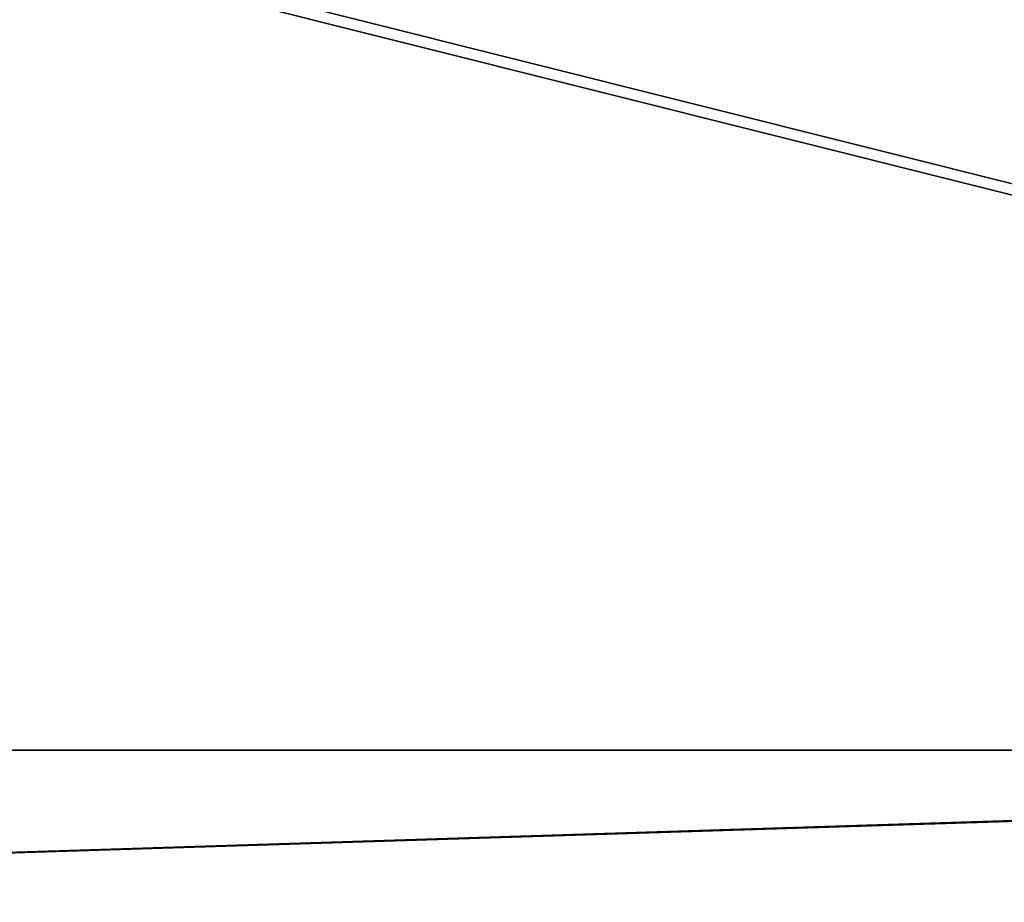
# Model space of a CAD drawing. Header units: inches. Extents: x -11.1 to 11.1, y -2.2 to 7.8.
# Tile 224 of 233: x -8.385 to -8.18, y -0.387 to -0.203. Entities that reach past the tile are written whole.
import ezdxf

# ---------------------------------------------------------------- set-up
doc = ezdxf.new("R2010")
doc.units = ezdxf.units.IN
doc.header["$LTSCALE"] = 93.866667
doc.header["$MEASUREMENT"] = 0
for name, color, linetype in [('6774', 7, 'CONTINUOUS'), ('6775', 7, 'CONTINUOUS'), ('6780', 7, 'CONTINUOUS'), ('6781', 7, 'CONTINUOUS'), ('6782', 7, 'CONTINUOUS'), ('6783', 7, 'CONTINUOUS'), ('6788', 7, 'CONTINUOUS'), ('6789', 7, 'CONTINUOUS')]:
    doc.layers.add(name, color=color, linetype=linetype)

msp = doc.modelspace()

# ---------------------------------------------------------------- linework, layer by layer
at = {"layer": '6774', "linetype": 'Continuous'}
for points in [[(-7.88185, 0.19872, -1.9545), (-8.20801, -0.03832, -1.94829), (-7.71829, -0.355, -1.94), (-7.88185, 0.19872, -1.9545)], [(-8.20801, -0.03832, -1.94829), (-8.36417, -0.12034, -1.94614), (-7.71829, -0.355, -1.94), (-8.20801, -0.03832, -1.94829)], [(-8.36417, -0.12034, -1.94614), (-8.53978, -0.14921, -1.94539), (-7.71829, -0.355, -1.94), (-8.36417, -0.12034, -1.94614)], [(-7.71829, -0.355, -1.94), (-8.53978, -0.14921, -1.94539), (-8.86012, -0.355, -1.94), (-7.71829, -0.355, -1.94)]]:
    msp.add_3dface(points, dxfattribs=at)
at = {"layer": '6775', "linetype": 'Continuous'}
for points in [[(-7.71829, -0.355, -1.94), (-8.86012, -0.355, -1.94), (-8.01797, -0.47038, -1.93395), (-7.71829, -0.355, -1.94)], [(-8.01797, -0.47038, -1.93395), (-8.86012, -0.355, -1.94), (-8.46085, -0.42824, -1.93616), (-8.01797, -0.47038, -1.93395)]]:
    msp.add_3dface(points, dxfattribs=at)
at = {"layer": '6780', "linetype": 'Continuous'}
for points in [[(-7.71684, 0.29187, -2.04306), (-7.70895, -0.355, -2.06), (-8.1957, -0.03832, -2.05171), (-7.71684, 0.29187, -2.04306)], [(-8.1957, -0.03832, -2.05171), (-7.70895, -0.355, -2.06), (-8.32967, -0.11193, -2.05363), (-8.1957, -0.03832, -2.05171)], [(-7.70895, -0.355, -2.06), (-8.86012, -0.355, -2.06), (-8.32967, -0.11193, -2.05363), (-7.70895, -0.355, -2.06)], [(-8.32967, -0.11193, -2.05363), (-8.86012, -0.355, -2.06), (-8.53031, -0.14921, -2.05461), (-8.32967, -0.11193, -2.05363)]]:
    msp.add_3dface(points, dxfattribs=at)
at = {"layer": '6781', "linetype": 'Continuous'}
for points in [[(-8.86012, -0.355, -2.06), (-7.70895, -0.355, -2.06), (-8.85825, -0.3912, -2.0619), (-8.86012, -0.355, -2.06)], [(-8.85825, -0.3912, -2.0619), (-7.70895, -0.355, -2.06), (-8.41273, -0.43277, -2.06408), (-8.85825, -0.3912, -2.0619)], [(-8.41273, -0.43277, -2.06408), (-7.70895, -0.355, -2.06), (-8.01797, -0.47038, -2.06605), (-8.41273, -0.43277, -2.06408)]]:
    msp.add_3dface(points, dxfattribs=at)
at = {"layer": '6782', "linetype": 'Continuous'}
for points in [[(-7.9632, 0.13094, 2.04728), (-8.1957, -0.03832, 2.05171), (-7.70895, -0.355, 2.06), (-7.9632, 0.13094, 2.04728)], [(-8.1957, -0.03832, 2.05171), (-8.34951, -0.11912, 2.05382), (-7.70895, -0.355, 2.06), (-8.1957, -0.03832, 2.05171)], [(-8.34951, -0.11912, 2.05382), (-8.53031, -0.14921, 2.05461), (-7.70895, -0.355, 2.06), (-8.34951, -0.11912, 2.05382)], [(-7.70895, -0.355, 2.06), (-8.53031, -0.14921, 2.05461), (-8.86012, -0.355, 2.06), (-7.70895, -0.355, 2.06)]]:
    msp.add_3dface(points, dxfattribs=at)
at = {"layer": '6783', "linetype": 'Continuous'}
for points in [[(-7.70895, -0.355, 2.06), (-8.86012, -0.355, 2.06), (-8.01797, -0.47038, 2.06605), (-7.70895, -0.355, 2.06)], [(-8.01797, -0.47038, 2.06605), (-8.86012, -0.355, 2.06), (-8.46006, -0.42832, 2.06384), (-8.01797, -0.47038, 2.06605)]]:
    msp.add_3dface(points, dxfattribs=at)
at = {"layer": '6788', "linetype": 'Continuous'}
for points in [[(-7.90045, 0.1858, 1.95416), (-7.71829, -0.355, 1.94), (-8.20801, -0.03832, 1.94829), (-7.90045, 0.1858, 1.95416)], [(-8.20801, -0.03832, 1.94829), (-7.71829, -0.355, 1.94), (-8.35557, -0.11736, 1.94622), (-8.20801, -0.03832, 1.94829)], [(-7.71829, -0.355, 1.94), (-8.86012, -0.355, 1.94), (-8.35557, -0.11736, 1.94622), (-7.71829, -0.355, 1.94)], [(-8.35557, -0.11736, 1.94622), (-8.86012, -0.355, 1.94), (-8.53978, -0.14921, 1.94539), (-8.35557, -0.11736, 1.94622)]]:
    msp.add_3dface(points, dxfattribs=at)
at = {"layer": '6789', "linetype": 'Continuous'}
for points in [[(-8.86012, -0.355, 1.94), (-7.71829, -0.355, 1.94), (-8.85825, -0.3912, 1.9381), (-8.86012, -0.355, 1.94)], [(-8.85825, -0.3912, 1.9381), (-7.71829, -0.355, 1.94), (-8.41251, -0.43279, 1.93592), (-8.85825, -0.3912, 1.9381)], [(-8.41251, -0.43279, 1.93592), (-7.71829, -0.355, 1.94), (-8.01797, -0.47038, 1.93395), (-8.41251, -0.43279, 1.93592)]]:
    msp.add_3dface(points, dxfattribs=at)

doc.saveas('drawing.dxf')
